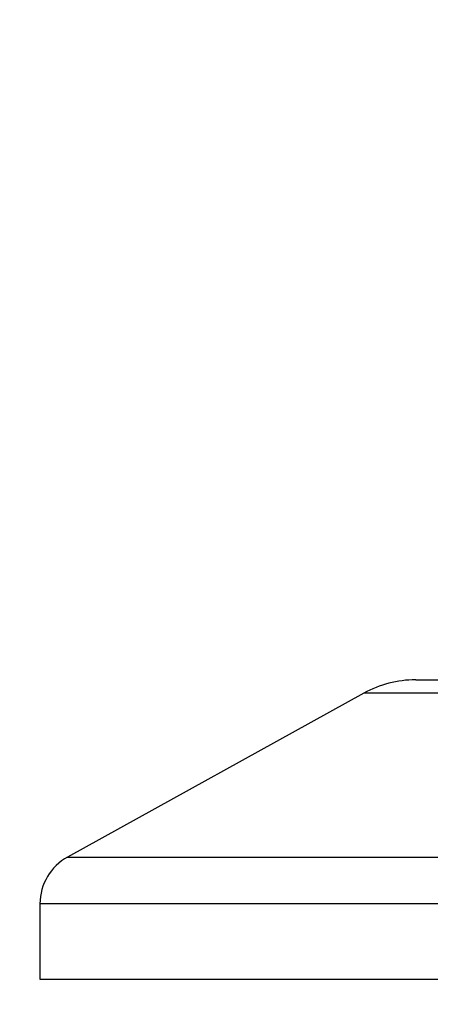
# Model space of a CAD drawing. Header units: millimetres. Extents: x 0 to 420, y 0 to 297.
# Tile 12 of 73: x 125.39 to 127.31, y 211.57 to 216.17. Entities that reach past the tile are written whole.
import ezdxf

# ---------------------------------------------------------------- set-up
doc = ezdxf.new("R2010")
doc.units = ezdxf.units.MM

msp = doc.modelspace()

# ---------------------------------------------------------------- linework, layer by layer
at = {"color": 7, "linetype": 'Continuous', "lineweight": 25}
for p, q in [((127.24365, 213.08329), (128.73522, 213.08329)), ((127.0014, 213.02069), (125.61831, 212.25467)), ((128.97747, 213.02069), (127.0014, 213.02069)), ((125.61831, 212.25467), (127.64841, 212.25467)), ((125.48943, 212.03597), (125.48943, 211.68329)), ((128.2062, 212.03597), (125.48943, 212.03597)), ((125.48943, 211.68329), (130.48943, 211.68329))]:
    msp.add_line(p, q, dxfattribs=at)
for centre, radius, start, end in [((151.61443, 211.44864), 39.65, 90, 180), ((151.61443, 211.44864), 39.51307, 90, 180), ((151.61443, 211.44864), 39, 90, 180), ((151.61443, 211.44864), 38.95, 90, 180), ((151.61443, 211.44864), 38.55, 90, 180), ((151.61443, 211.44864), 38.5, 90, 180), ((151.61443, 211.44864), 38.12, 90, 180), ((127.24365, 212.58329), 0.5, 90, 118.97971), ((125.73943, 212.03597), 0.25, 118.97971, 180)]:
    msp.add_arc(centre, radius, start, end, dxfattribs=at)

doc.saveas('drawing.dxf')
